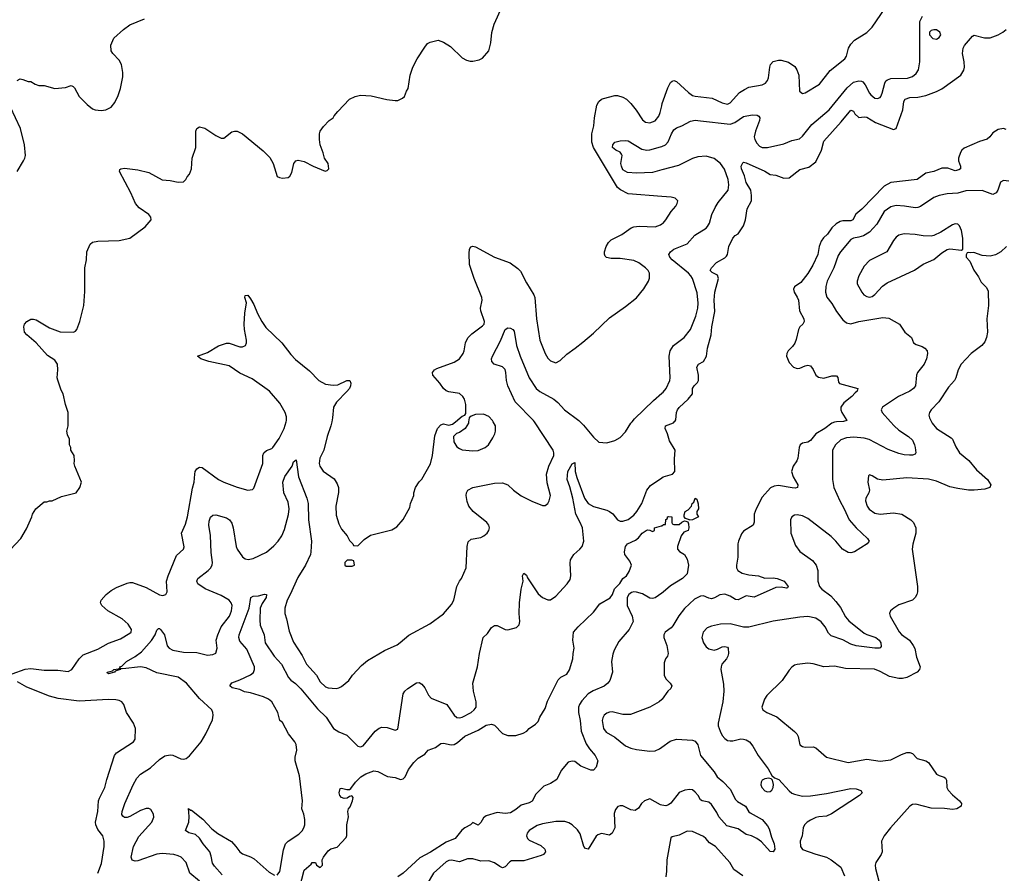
# Model space of a CAD drawing. Header units: inches. Extents: x 1771504 to 1971212, y 471788 to 643615.
# Tile 56 of 256: x 1845207 to 1852556, y 496629 to 503004. Entities that reach past the tile are written whole.
import ezdxf

# ---------------------------------------------------------------- set-up
doc = ezdxf.new("R2010")
doc.units = ezdxf.units.IN
doc.header["$MEASUREMENT"] = 0
for name, color, linetype in [('B8449', 7, 'Continuous'), ('B8459', 7, 'Continuous'), ('B8540', 7, 'Continuous'), ('B8550', 7, 'Continuous')]:
    doc.layers.add(name, color=color, linetype=linetype)

msp = doc.modelspace()

# ---------------------------------------------------------------- linework, layer by layer
at = {"layer": 'B8449', "color": 5}
for points, elevation in [([(1845096.6, 499003.4), (1845216, 499130), (1845258.9, 499201.1), (1845299, 499290), (1845304, 499310), (1845328.7, 499350), (1845390, 499402), (1845410, 499402), (1845430, 499411.3), (1845450, 499411.3), (1845518, 499442), (1845628.9, 499471.1), (1845655.3, 499510), (1845668, 499550), (1845619, 499670), (1845614, 499690), (1845617.2, 499710), (1845614, 499750), (1845588, 499790), (1845588, 499810), (1845578, 499830), (1845578, 499870), (1845563.1, 499903.1), (1845558, 499930), (1845568.4, 499971.6), (1845568.5, 500000)], 420), ([(1845150, 498118), (1845247.3, 498152.7), (1845290, 498159.7), (1845390, 498145.8), (1845492.7, 498147.3), (1845570, 498136), (1845595.5, 498150), (1845650, 498230.4), (1845679.8, 498260.2), (1845790, 498302), (1845870, 498346.9), (1845960, 498380), (1846030, 498421.3), (1846039.6, 498430), (1846042, 498450), (1846017.3, 498490), (1845972.3, 498530), (1845864.4, 498590), (1845820.5, 498630), (1845809.6, 498650), (1845815.1, 498670), (1845852.8, 498710), (1845890, 498740.3), (1845930, 498762.3), (1846010, 498797), (1846030, 498802), (1846050, 498800.3), (1846150, 498762.3), (1846250, 498709.1), (1846276.4, 498703.6), (1846297, 498710), (1846307.1, 498730), (1846303.8, 498810), (1846314.7, 498850), (1846376.5, 499003.5), (1846429.7, 499050), (1846434, 499066), (1846415.6, 499170), (1846444, 499236), (1846460.3, 499290), (1846495.8, 499504.2), (1846508.6, 499550), (1846513.3, 499610), (1846517.6, 499630), (1846530, 499650.5), (1846550, 499663), (1846570, 499659.3), (1846690.4, 499570), (1846730, 499549.1), (1846830, 499511.6), (1846910, 499490.3), (1846945.6, 499494.4), (1846954.9, 499505.1), (1847020.9, 499690), (1847023.1, 499750), (1847028.5, 499770), (1847050, 499786.9), (1847090, 499802.6), (1847097.8, 499810), (1847143.1, 499876.9), (1847180.8, 499950), (1847196.1, 500000)], 380), ([(1846549.6, 496570), (1846476.9, 496630), (1846449.6, 496710), (1846412, 496750), (1846390, 496760.5), (1846358, 496770), (1846270, 496778.2), (1846230, 496772.7), (1846090, 496722.2), (1846070, 496720.5), (1846047.6, 496727.6), (1846039.7, 496750), (1846055.5, 496830), (1846097.1, 496902.9), (1846193.7, 497010), (1846207.9, 497047.9), (1846205.1, 497070), (1846185.3, 497105.3), (1846170, 497113), (1846150, 497112.6), (1846110, 497099.1), (1846030, 497054.5), (1846010, 497046.2), (1845990, 497045.7), (1845976.4, 497056.4), (1845970, 497069.2), (1845972.1, 497090), (1845990.8, 497150), (1846053.6, 497290), (1846081.4, 497338.6), (1846110, 497370.3), (1846184.2, 497415.8), (1846250, 497480.3), (1846290, 497507.6), (1846330, 497513.1), (1846350, 497510.3), (1846410, 497483), (1846430, 497482), (1846450, 497487.3), (1846473.9, 497506.1), (1846560.7, 497610), (1846597.6, 497670), (1846645.3, 497774.7), (1846651.6, 497810), (1846649.6, 497830), (1846640.7, 497850), (1846550, 497934), (1846452.9, 498050), (1846390, 498092.7), (1846230, 498126.5), (1846150, 498164.5), (1846110, 498171.1), (1845976, 498156), (1845962, 498158), (1845958, 498150), (1845920.5, 498139.5), (1845914.8, 498130), (1845870, 498119), (1845862.7, 498122.7), (1845861.2, 498130), (1845899.5, 498140.5), (1845910, 498152), (1845944, 498156), (1845956.4, 498163.6), (1845954, 498170), (1845970, 498177.1), (1846003.5, 498210), (1846070, 498247), (1846117.2, 498282.8), (1846191.3, 498368.7), (1846217.7, 498410), (1846230, 498446), (1846242.7, 498457.3), (1846250, 498458.4), (1846259.3, 498450), (1846288.5, 498410), (1846307.2, 498327.2), (1846322, 498310), (1846350, 498295.2), (1846430, 498281.1), (1846530, 498278.2), (1846610, 498259.1), (1846650, 498263.1), (1846670, 498274), (1846681.1, 498310), (1846674.3, 498370), (1846686, 498410), (1846710.8, 498470), (1846772.2, 498550), (1846787.6, 498590), (1846792.2, 498630), (1846786.6, 498650), (1846769.7, 498670), (1846710, 498704), (1846592.6, 498752.6), (1846538, 498790), (1846528.3, 498810), (1846535.8, 498830), (1846615.1, 498890), (1846632.2, 498907.8), (1846643.5, 498930), (1846645.6, 498950), (1846635.4, 499024.6), (1846630.7, 499150.7), (1846618.6, 499230), (1846621.6, 499258.4), (1846631.5, 499288.5), (1846650, 499304), (1846670, 499306.5), (1846750, 499283.7), (1846774, 499270), (1846790, 499244), (1846800.9, 499210), (1846823.2, 499070), (1846830, 499050.6), (1846870, 498992.2), (1846890, 498978), (1846913, 498973), (1846950, 498980.2), (1847050, 499028.2), (1847104.8, 499075.2), (1847135.8, 499110), (1847163.5, 499150), (1847182.6, 499197.4), (1847212.4, 499307.6), (1847218.1, 499350), (1847210, 499401.6), (1847179.8, 499470), (1847170.8, 499550), (1847187.3, 499592.7), (1847241.1, 499670), (1847250, 499701), (1847270, 499717.3), (1847287.8, 499590), (1847350.2, 499430.2), (1847359.7, 499390), (1847362.7, 499270), (1847384.7, 499110), (1847381.5, 499030), (1847376.9, 499010), (1847341.3, 498930), (1847282.9, 498837.1), (1847226.9, 498710), (1847204.1, 498670), (1847185, 498610), (1847186.5, 498570), (1847199.7, 498530), (1847218.2, 498438.2), (1847250, 498356.3), (1847315.1, 498255.1), (1847348.9, 498190), (1847422.6, 498110), (1847450, 498059.1), (1847490, 498021.6), (1847510, 498013), (1847570, 498010.5), (1847590, 498013.4), (1847610, 498024.9), (1847662.7, 498070), (1847692, 498110), (1847758.2, 498181.8), (1847802.2, 498217.8), (1847930, 498294), (1848023.5, 498336.5), (1848048.2, 498351.8), (1848112.3, 498407.7), (1848267.6, 498492.4), (1848370, 498566), (1848430, 498636), (1848446.6, 498670), (1848469.2, 498770), (1848489.3, 498810), (1848506, 498830), (1848538.7, 498910), (1848546.3, 499070), (1848555.6, 499104.4), (1848576.6, 499123.4), (1848650, 499137.3), (1848671.7, 499148.3), (1848696, 499170), (1848709.2, 499190), (1848713.6, 499210), (1848709.3, 499230), (1848695.1, 499250), (1848591.7, 499331.7), (1848560.4, 499370), (1848546.4, 499406.4), (1848540.4, 499450), (1848541.7, 499470), (1848551.8, 499490), (1848590, 499510.2), (1848750, 499542.4), (1848810, 499546), (1848851.3, 499531.3), (1848892.7, 499490), (1848949.1, 499449.1), (1849030, 499408.2), (1849110, 499374.8), (1849130, 499376), (1849150, 499391.3), (1849159.3, 499410), (1849169.4, 499450.6), (1849144.4, 499544.4), (1849139.3, 499610), (1849156.5, 499670), (1849195.1, 499750), (1849194.8, 499770), (1849188.2, 499790), (1849048.9, 500000)], 360), ([(1847536.2, 500000), (1847530.2, 499970), (1847502.6, 499890), (1847476.9, 499790), (1847446.7, 499730), (1847442, 499690), (1847446.5, 499670), (1847473.3, 499633.3), (1847554.3, 499574.3), (1847577.8, 499537.8), (1847586, 499510), (1847587.3, 499472.7), (1847565.7, 499370), (1847570, 499304.7), (1847590, 499238), (1847610, 499198), (1847652, 499150), (1847670, 499114), (1847694, 499090), (1847698, 499078), (1847730, 499074), (1847778, 499122), (1847826.3, 499153.7), (1847986, 499194), (1848023.2, 499216.8), (1848069.4, 499270.6), (1848118.6, 499361.4), (1848125.2, 499390), (1848149.2, 499450), (1848149.3, 499470.7), (1848162, 499510), (1848190, 499552), (1848210, 499572), (1848273, 499687), (1848289.6, 499750.4), (1848304.7, 499895.3), (1848326, 499950), (1848350, 499978), (1848370, 499986), (1848410, 499976), (1848438, 499982), (1848459.6, 500000)], 380), ([(1848557.5, 500000), (1848556, 499990), (1848531, 499950), (1848490, 499922), (1848466.4, 499913.6), (1848446, 499890), (1848447.7, 499850), (1848470, 499814.8), (1848490, 499800.7), (1848510, 499790.7), (1848590, 499782.8), (1848630, 499786.8), (1848682, 499810), (1848705.2, 499830), (1848739.1, 499880.9), (1848754.5, 499910), (1848759.5, 499930), (1848757.6, 499970), (1848742.1, 500000)], 380), ([(1849391.8, 500000), (1849416, 499976), (1849490, 499884.9), (1849530, 499847.7), (1849590, 499843), (1849650, 499860.4), (1849690, 499883.1), (1849730, 499925.5), (1849770, 499990.6), (1849777.7, 500000)], 360), ([(1847130, 496614.9), (1847150, 496642.8), (1847175.8, 496804.2), (1847190.8, 496849.2), (1847210.7, 496869.3), (1847290, 496920.3), (1847314.7, 496945.3), (1847328.3, 496970), (1847334.8, 496990), (1847336, 497030), (1847328.5, 497070), (1847312.3, 497110), (1847318.4, 497170), (1847296.6, 497356.6), (1847263.2, 497470), (1847264.3, 497495.7), (1847277, 497550), (1847271.9, 497590), (1847261.8, 497610), (1847214.3, 497670), (1847170, 497755.6), (1847148, 497770), (1847133.5, 497830), (1847089.7, 497910), (1847064, 497930), (1847026.7, 497946.7), (1846930, 497978), (1846885, 497985), (1846850, 498002), (1846794, 498014), (1846776, 498030), (1846790, 498052), (1846850, 498073.4), (1846930, 498110.4), (1846952.1, 498127.9), (1846960.5, 498150), (1846958.7, 498170), (1846903, 498303), (1846850, 498362.7), (1846842.3, 498390), (1846845.7, 498410), (1846921.2, 498610), (1846931.2, 498688.8), (1846950, 498698.7), (1846990, 498700.3), (1847033.4, 498713.4), (1847050, 498711.3), (1847046.4, 498690), (1847016.4, 498643.6), (1847002.9, 498610), (1846998.6, 498518.6), (1847002.4, 498482.4), (1847031.1, 498410), (1847039.3, 498350), (1847107.2, 498250), (1847161.6, 498190), (1847212.4, 498092.4), (1847230, 498072), (1847266.1, 498046.2), (1847306.7, 498006.7), (1847430, 497858.2), (1847495.1, 497795), (1847550.1, 497710.1), (1847590, 497686.7), (1847650, 497662), (1847730, 497578), (1847750, 497573.1), (1847770, 497581.7), (1847861.7, 497690), (1847890, 497712.8), (1847910, 497721.5), (1847950, 497717.8), (1848010, 497698), (1848030, 497704.7), (1848069.8, 497970.2), (1848082, 497990), (1848104.2, 498010), (1848170, 498052), (1848190, 498054.4), (1848210, 498042), (1848230, 498014), (1848258.7, 497958.7), (1848278.3, 497938.3), (1848394.4, 497890), (1848449.1, 497810), (1848470, 497793.6), (1848490, 497789.3), (1848510, 497795.2), (1848576.9, 497830), (1848600.5, 497850), (1848613.7, 497870), (1848613.5, 497910), (1848593.5, 497990), (1848589.8, 498050), (1848624.5, 498170), (1848638.5, 498270), (1848667.8, 498390), (1848698.9, 498421.1), (1848730, 498466), (1848750, 498480.7), (1848770, 498479.1), (1848830, 498450.6), (1848850, 498447.7), (1848914.2, 498465.8), (1848935.9, 498484.1), (1848940.7, 498510), (1848935.4, 498570), (1848938.5, 498650), (1848949.8, 498750.2), (1848964.2, 498810), (1848960.9, 498850), (1848969.4, 498870.6), (1848990, 498854.8), (1848996.4, 498836.4), (1849077.4, 498717.4), (1849110, 498688.4), (1849150, 498670.4), (1849170, 498672.2), (1849210, 498698.7), (1849294.5, 498790), (1849315.7, 498824.3), (1849319.8, 498850), (1849315.1, 498944.9), (1849319.4, 498970), (1849342.3, 499010), (1849389.3, 499050.7), (1849405, 499070), (1849418.2, 499110), (1849406.8, 499210), (1849391.3, 499250), (1849357, 499310), (1849335.8, 499430), (1849314.6, 499514.6), (1849294.1, 499570), (1849297.7, 499630), (1849330, 499687.7), (1849350, 499697.3), (1849354.2, 499630), (1849366, 499586), (1849423.5, 499430), (1849450, 499391.4), (1849490, 499369.4), (1849590, 499341.5), (1849610, 499331.7), (1849633.7, 499313.7), (1849670, 499268.7), (1849690, 499258.7), (1849710, 499259.5), (1849750, 499272.4), (1849790, 499304.2), (1849813.7, 499330), (1849852.1, 499390), (1849888.6, 499490), (1849914.9, 499525.1), (1850000, 499582.2)], 340), ([(1847279.6, 496460.4), (1847330, 496653.4), (1847382, 496698), (1847390.8, 496710.8), (1847414, 496710), (1847422, 496690), (1847450, 496672), (1847468, 496690), (1847466, 496730), (1847475.3, 496750), (1847510, 496796), (1847530, 496810.8), (1847576, 496824), (1847643.1, 496896.9), (1847648.9, 496911.1), (1847649.4, 496990.6), (1847662, 497050), (1847655.3, 497090), (1847661.2, 497110), (1847673.4, 497126.6), (1847692.3, 497170), (1847695.3, 497195.3), (1847687.3, 497207.3), (1847670, 497204), (1847650.4, 497189.6), (1847630, 497187.6), (1847610, 497195.1), (1847597, 497210), (1847592, 497230), (1847598, 497262), (1847610, 497266), (1847650, 497256), (1847670, 497256), (1847678.6, 497261.4), (1847714.5, 497310), (1847754.7, 497350), (1847790, 497372.2), (1847850, 497394.3), (1847881, 497390), (1847951.5, 497351.5), (1848010, 497344.9), (1848050, 497330.4), (1848070, 497335.5), (1848084.5, 497350), (1848110, 497404), (1848150, 497456.3), (1848180.9, 497490), (1848230, 497519.3), (1848257.2, 497550), (1848310, 497568.5), (1848350, 497598.7), (1848370, 497600.9), (1848427.5, 497587.5), (1848450, 497591.6), (1848474.4, 497605.6), (1848530, 497652.8), (1848630, 497697.2), (1848690, 497736.3), (1848730, 497742.8), (1848750, 497734.9), (1848810, 497673), (1848850, 497658.3), (1848910, 497659.1), (1848965.1, 497674.9), (1848992, 497690), (1849009.6, 497710), (1849057.8, 497742.2), (1849076.6, 497763.4), (1849090, 497796), (1849130, 497861), (1849146.2, 497913.8), (1849225.4, 498074.6), (1849245.6, 498094.4), (1849290, 498116.4), (1849311.6, 498148.4), (1849335.8, 498230), (1849337.4, 498270), (1849346, 498310), (1849335.1, 498370), (1849342, 498430), (1849376.9, 498470), (1849490, 498579.1), (1849538, 498642), (1849613.4, 498686.6), (1849631.2, 498710), (1849646.6, 498753.4), (1849685.5, 498794.5), (1849710, 498830.8), (1849735.3, 498850), (1849757.5, 498882.5), (1849772.7, 498930), (1849760.1, 498960.1), (1849725.2, 499010), (1849722.7, 499030), (1849729.4, 499070), (1849744, 499090), (1849803, 499117), (1849826.2, 499133.8), (1849854, 499170), (1849882, 499190), (1849893.7, 499193.7), (1849911.6, 499191.6), (1849930, 499182), (1849936.4, 499183.6), (1849946, 499190), (1849946, 499210), (1849997.2, 499222.8), (1850000, 499224.6)], 320), ([(1850000, 498720.7), (1849950, 498686), (1849930, 498681.3), (1849910, 498683.5), (1849855.1, 498715.1), (1849810, 498729.7), (1849790, 498731.5), (1849773.5, 498726.5), (1849753, 498710), (1849742.4, 498690), (1849742, 498630), (1849778, 498550), (1849786.7, 498510), (1849756.5, 498450), (1849679.8, 498360.2), (1849644.4, 498295.6), (1849634.5, 498265.5), (1849625.4, 498210), (1849632.7, 498130), (1849611.2, 498070), (1849597.6, 498050), (1849570, 498025.8), (1849487.6, 497992.4), (1849450.7, 497969.3), (1849402.1, 497917.9), (1849385.2, 497890), (1849378.4, 497870), (1849378, 497830), (1849391.2, 497770), (1849397.3, 497690), (1849435.2, 497595.2), (1849459.2, 497559.2), (1849502.8, 497510), (1849522, 497470), (1849510, 497422), (1849490, 497399), (1849470, 497399.3), (1849395.3, 497430), (1849350, 497465.2), (1849330, 497466), (1849301.6, 497458.4), (1849250, 497396), (1849216.4, 497330), (1849170, 497298.7), (1849119.8, 497280.2), (1849060.5, 497219.5), (1849033, 497167), (1849010, 497154.5), (1848950, 497138), (1848910, 497105.1), (1848870, 497080.9), (1848830, 497075.1), (1848770, 497083.7), (1848690, 497059.3), (1848670, 497044), (1848650, 497008), (1848630, 496989), (1848590, 497008), (1848572, 496990), (1848530, 496969.3), (1848508.2, 496951.8), (1848458, 496890), (1848390, 496862.2), (1848273.5, 496786.5), (1848194.3, 496745.7), (1848068.4, 496630), (1848030, 496601.7)], 320), ([(1845790.9, 496629.1), (1845817.8, 496702.2), (1845838, 496830), (1845838.7, 496870), (1845827.8, 496910), (1845790, 496957.6), (1845775.3, 496990), (1845772.2, 497010), (1845790.5, 497090), (1845795.9, 497170), (1845802, 497190), (1845843.5, 497270), (1845856.8, 497330), (1845914.5, 497510), (1845929.9, 497530.1), (1846056.9, 497610), (1846068, 497630), (1846071.5, 497710), (1846055.6, 497750), (1846004.5, 497830), (1845984, 497890), (1845969.4, 497909.4), (1845950, 497919.3), (1845925.1, 497925.1), (1845870, 497926.6), (1845650, 497913.8), (1845494.1, 497934.1), (1845430, 497951.4), (1845259.8, 498019.8), (1845190, 498058.9)], 380), ([(1850000, 497928.2), (1849979.1, 497910), (1849910, 497869.7), (1849765.7, 497814.3), (1849710, 497815.1), (1849630, 497834.7), (1849610, 497833.3), (1849590, 497826), (1849570, 497809.6), (1849559, 497790), (1849554.7, 497770), (1849565.8, 497710), (1849584.3, 497684.3), (1849650, 497645), (1849730, 497581.8), (1849770, 497563.8), (1849810, 497553.8), (1849910, 497542.5), (1849950, 497543.8), (1849981.6, 497558.4), (1850000, 497571.5)], 340), ([(1850000, 497138.7), (1849990, 497140.2), (1849910, 497184.2), (1849870, 497171.1), (1849847.6, 497150), (1849824.9, 497115), (1849801.6, 497098.4), (1849770, 497102.2), (1849710, 497133.1), (1849690, 497134.3), (1849671.9, 497128.1), (1849654.6, 497105.4), (1849645.2, 497074.7), (1849648.1, 496970), (1849630, 496929.5), (1849610, 496913.6), (1849550, 496926.3), (1849523, 496917), (1849510, 496907.6), (1849450, 496809.2), (1849430, 496815.6), (1849418, 496830), (1849390, 496924.5), (1849370, 496954), (1849330, 496992.3), (1849306.3, 497006.3), (1849275.1, 497015.1), (1849210, 497015.6), (1849110, 496998.5), (1849070, 496986.4), (1849010.4, 496950), (1848995.8, 496930), (1848990.4, 496910), (1848997.1, 496890), (1849010, 496877.1), (1849096.3, 496836.3), (1849126.4, 496810), (1849131.1, 496788.9), (1849117.6, 496770), (1849098.8, 496761.2), (1848970, 496723.5), (1848878.3, 496721.7), (1848864.7, 496715.3), (1848830, 496676.8), (1848810, 496670.7), (1848790, 496679.1), (1848750, 496706.6), (1848710, 496722.5), (1848650, 496720.2), (1848590, 496738.3), (1848550, 496737), (1848490, 496716.1), (1848430, 496726.6), (1848410, 496724.2), (1848390, 496715), (1848295.8, 496630), (1848249.1, 496550.9)], 340), ([(1846717.8, 496617.8), (1846661.5, 496681.5), (1846645.8, 496705.8), (1846637.5, 496757.5), (1846625.7, 496790), (1846576.2, 496850), (1846550, 496891.2), (1846519.1, 496919.1), (1846470, 496932.6), (1846445.6, 496950), (1846469.8, 497010), (1846472.3, 497052.2), (1846467.5, 497112.5), (1846481.6, 497101.6), (1846490, 497101.6), (1846573.9, 497033.8), (1846642.1, 496962.1), (1846685.5, 496925.5), (1846788, 496868), (1846821.7, 496830), (1846850, 496788.4), (1846870, 496774.4), (1846930, 496753.4), (1846958.2, 496738.2), (1847070, 496638.4), (1847110, 496615.8)], 340)]:
    msp.add_lwpolyline(points, dxfattribs=dict(at, elevation=elevation))
at = {"layer": 'B8449', "color": 5, "elevation": 380}
msp.add_lwpolyline([(1847687.3, 498967.3), (1847652.7, 498967.3), (1847634, 498950), (1847634, 498930), (1847643.6, 498923.6), (1847690, 498922), (1847706, 498930), (1847702, 498962)], close=True, dxfattribs=at)
at = {"layer": 'B8459', "color": 5}
for points, elevation in [([(1851304.8, 500000), (1851290, 499999), (1851268.3, 499991.7), (1851217.7, 499950), (1851150, 499911.9), (1851110, 499861.5), (1851090, 499849.8), (1851050, 499841.6), (1851031.9, 499828.1), (1851025.7, 499810), (1851015.8, 499730), (1851008.2, 499710), (1850980.4, 499670), (1850969, 499630), (1850981.1, 499590), (1851016.5, 499530), (1851013, 499510), (1850994.7, 499505.3), (1850973.3, 499506.7), (1850870, 499524.6), (1850838.8, 499521.2), (1850812.2, 499507.8), (1850750, 499437.6), (1850704.4, 499350), (1850689.2, 499310), (1850688.9, 499251.1), (1850681.6, 499230), (1850610, 499184.5), (1850595.8, 499164.2), (1850571.3, 499110), (1850566.5, 499090), (1850566.7, 498990), (1850557.6, 498930), (1850558, 498910), (1850568, 498890), (1850598.8, 498870), (1850650, 498857.5), (1850721, 498850), (1850770, 498833.2), (1850830, 498834.5), (1850860.7, 498830), (1850912.7, 498810), (1850942.8, 498770), (1850938, 498762), (1850930, 498759.3), (1850890, 498767.1), (1850850, 498763.1), (1850690, 498691.5), (1850630, 498702.2), (1850570, 498672.3), (1850550, 498674.8), (1850510, 498699.4), (1850470, 498712.8), (1850432, 498707.9), (1850394.1, 498685.9), (1850370, 498679.8), (1850350, 498683.5), (1850310, 498702), (1850290, 498697.8), (1850244.3, 498675.7), (1850170, 498606.9), (1850127.3, 498552.7), (1850082.5, 498477.5), (1850070, 498462.8), (1850024.4, 498430), (1850015.2, 498410), (1850015.9, 498390), (1850038.3, 498330), (1850048.4, 498271.6), (1850042.4, 498250), (1850027, 498230), (1850018, 498202), (1850018.7, 498110), (1850030, 498080.7), (1850062, 498050), (1850075.5, 498030), (1850067.3, 498010), (1850044.9, 497990), (1850002, 497930), (1850000, 497928.2)], 340), ([(1850000, 499582.2), (1850010.7, 499589.3), (1850080.9, 499610), (1850097.7, 499630), (1850095.2, 499724.8), (1850099.2, 499790), (1850058.4, 499858.4), (1850043.5, 499910), (1850025.8, 499950), (1850028.7, 499970), (1850086.1, 499993.9), (1850093, 500000)], 340), ([(1851707.8, 500000), (1851734.9, 499970), (1851770, 499938.6), (1851842, 499890), (1851870, 499863.1), (1851886.7, 499830), (1851891.8, 499808.2), (1851896.5, 499770), (1851890, 499759.5), (1851870, 499751.1), (1851848.2, 499751.8), (1851810, 499754.9), (1851770, 499764.5), (1851690, 499794.4), (1851547.5, 499867.5), (1851510, 499878.2), (1851433.7, 499886.3), (1851377.8, 499882.2), (1851335, 499865), (1851295.8, 499830), (1851274.7, 499790), (1851273.8, 499570), (1851284.7, 499510), (1851327.6, 499410), (1851362, 499350), (1851397.7, 499270), (1851450, 499208.5), (1851536.3, 499130), (1851547.3, 499110), (1851534, 499090), (1851438.8, 499030), (1851410, 499022.6), (1851390, 499025.4), (1851349.6, 499050), (1851299.1, 499110), (1851263.8, 499143.8), (1851090, 499278.9), (1851050, 499298), (1851010, 499305.3), (1850990, 499303.1), (1850970, 499291.6), (1850960.9, 499270), (1850962.6, 499170), (1850996.7, 499076.7), (1851031.1, 499031.1), (1851124.1, 498964.1), (1851151.2, 498931.2), (1851164.9, 498890), (1851165.5, 498810), (1851177.7, 498770), (1851193.4, 498750), (1851260.8, 498700.8), (1851299.4, 498659.4), (1851333.4, 498613.4), (1851370, 498544.2), (1851395.4, 498515.4), (1851510, 498422.8), (1851531.5, 498411.5), (1851598.7, 498390), (1851621.1, 498370), (1851634.3, 498350), (1851636.5, 498323.5), (1851630, 498313.2), (1851622, 498310), (1851590.2, 498309.8), (1851450, 498327.3), (1851410, 498339.9), (1851350, 498372.4), (1851263, 498403), (1851243.4, 498423.4), (1851218.5, 498470), (1851190, 498507.4), (1851150, 498533.5), (1851090, 498546.8), (1851030, 498542.4), (1850830, 498511.1), (1850650, 498466.6), (1850610, 498466.6), (1850510, 498491.1), (1850438, 498490), (1850370, 498475.4), (1850338.2, 498461.8), (1850308.5, 498430), (1850297.6, 498390), (1850310.4, 498350), (1850330, 498321.6), (1850350, 498306.4), (1850390, 498296.4), (1850416.6, 498303.4), (1850450, 498320.7), (1850470, 498322.8), (1850490, 498318), (1850494.8, 498310), (1850497.3, 498270), (1850494, 498250), (1850482.8, 498230), (1850448.2, 498191.8), (1850442, 498170), (1850440.4, 498150), (1850461.5, 498041.5), (1850463.6, 497990), (1850454.4, 497910), (1850419.5, 497750), (1850421.1, 497730), (1850435.2, 497690), (1850450, 497659.3), (1850470, 497634.9), (1850490, 497621.7), (1850510, 497617.4), (1850530, 497618.3), (1850590, 497633.1), (1850610, 497632), (1850630, 497626.4), (1850653.4, 497610), (1850679.6, 497579.6), (1850720.3, 497510), (1850794.9, 497410), (1850820.5, 497360.5), (1850841.4, 497341.4), (1850873.4, 497330), (1850950, 497246), (1850970, 497228.5), (1850990, 497219.5), (1851050, 497205.3), (1851108.6, 497208.6), (1851230, 497224.9), (1851410, 497263.6), (1851450, 497259.6), (1851486.6, 497246.6), (1851494.9, 497230), (1851475.8, 497210), (1851266.8, 497073.2), (1851230, 497056.3), (1851171.1, 497051.1), (1851150, 497045.1), (1851110, 497027.2), (1851084.9, 497010), (1851064.9, 496990), (1851055.3, 496970), (1851046.7, 496910), (1851031.7, 496868.3), (1851034, 496830), (1851050, 496808), (1851150, 496771.2), (1851230, 496749.2), (1851263.7, 496730), (1851336.3, 496676.3), (1851362.7, 496610)], 360), ([(1852013.6, 500000), (1852019, 499990), (1852050, 499950.3), (1852160.2, 499880.3), (1852170.2, 499870.2), (1852193.5, 499813.5), (1852221.3, 499770), (1852292.2, 499712.2), (1852350, 499642.4), (1852430.4, 499570), (1852455.5, 499530), (1852447.3, 499510), (1852410, 499496.9), (1852330.8, 499489.2), (1852290, 499491.2), (1852210, 499501.6), (1852150, 499516.2), (1852050, 499557.3), (1851990, 499572.8), (1851830, 499581.8), (1851650, 499564.4), (1851610, 499572.6), (1851570, 499597), (1851550, 499604), (1851543.8, 499596.2), (1851537, 499550), (1851550.2, 499490), (1851545.6, 499470), (1851523.2, 499430), (1851519.7, 499410), (1851532, 499372), (1851548, 499348), (1851590, 499319.7), (1851629.8, 499310.2), (1851730, 499322), (1851791, 499311), (1851858.7, 499270), (1851878, 499250), (1851894.9, 499210), (1851896, 499170), (1851873.2, 499086.8), (1851868.1, 499050), (1851908.8, 498770), (1851908.9, 498731.1), (1851904.2, 498710), (1851892, 498687.9), (1851870.2, 498669.8), (1851770, 498633.6), (1851731, 498610), (1851706.8, 498590), (1851700.7, 498570), (1851704.9, 498550), (1851771.7, 498431.7), (1851790, 498411.7), (1851848.9, 498370), (1851876.9, 498330), (1851887.8, 498307.8), (1851902, 498242), (1851928.9, 498170), (1851924.2, 498150), (1851905.7, 498130), (1851830, 498091.8), (1851796.5, 498083.5), (1851770, 498082.7), (1851699.7, 498099.7), (1851630, 498137), (1851586.4, 498153.6), (1851370, 498159.8), (1851290, 498176), (1851210, 498172.2), (1851130, 498194.3), (1851090, 498198.9), (1851010.3, 498189.7), (1850990, 498182.9), (1850970, 498169.5), (1850950, 498146.6), (1850899.5, 498070), (1850783.2, 497956.8), (1850765.3, 497930), (1850746.7, 497870), (1850753, 497850), (1850784, 497830), (1850858.5, 497798.5), (1850989.2, 497689.2), (1851008.4, 497670), (1851018.7, 497650), (1851030, 497588), (1851050, 497576.4), (1851070, 497572.2), (1851130, 497572.7), (1851150, 497566), (1851230, 497497), (1851390, 497457.6), (1851530, 497481.5), (1851630, 497466), (1851710, 497476.9), (1851790, 497516.1), (1851830, 497530.2), (1851850, 497531.7), (1851870, 497523.8), (1851906.4, 497486.4), (1851970, 497469.1), (1851990, 497456.1), (1852050.2, 497370.2), (1852070, 497358.6), (1852107.4, 497347.4), (1852118.5, 497338.5), (1852125.5, 497325.5), (1852127.8, 497270), (1852137.6, 497250), (1852170, 497214.9), (1852223.1, 497170), (1852237.6, 497150), (1852233.7, 497130), (1852202, 497110), (1852170, 497105.4), (1852110, 497113.2), (1852010, 497116.8), (1851894.9, 497145.1), (1851870, 497142.4), (1851850, 497129.5), (1851706.8, 496970), (1851658.8, 496910), (1851638.8, 496870), (1851643.7, 496790), (1851637.6, 496770), (1851596.5, 496710), (1851592.7, 496690), (1851594.6, 496665.4), (1851620.2, 496570)], 380), ([(1850000, 499224.6), (1850012.7, 499232.7), (1850027.3, 499232.7), (1850030, 499272), (1850042, 499278), (1850042, 499290), (1850050, 499294.8), (1850074, 499290), (1850074, 499250), (1850078, 499238), (1850090, 499234), (1850130, 499234), (1850148.4, 499251.6), (1850170, 499262), (1850179.6, 499259.6), (1850194, 499254), (1850199.8, 499239.8), (1850201, 499210), (1850196, 499190), (1850164.5, 499175.5), (1850144.7, 499150), (1850118, 499070), (1850118, 499050), (1850131.1, 499031.1), (1850170, 499011), (1850190, 498976), (1850198.4, 498930), (1850190, 498866), (1850155.5, 498830), (1850064.6, 498775.4), (1850010, 498727.6), (1850000, 498720.7)], 320), ([(1850000, 497571.5), (1850063.5, 497616.5), (1850110, 497630.2), (1850230, 497623.5), (1850250, 497615.5), (1850269.5, 497589.5), (1850290, 497508.4), (1850390, 497387.7), (1850412.7, 497350), (1850455.1, 497315.1), (1850510, 497258.7), (1850550, 497179.5), (1850565.2, 497165.2), (1850623.7, 497130), (1850649.1, 497089.1), (1850659.9, 497079.9), (1850748, 497030), (1850790, 496984.9), (1850802.5, 496962.5), (1850818.6, 496898.6), (1850838.5, 496850), (1850842.4, 496810), (1850830.5, 496789.5), (1850810, 496791.8), (1850744.7, 496864.7), (1850710, 496889.8), (1850670, 496908.2), (1850630, 496919.6), (1850570, 496962.4), (1850484.9, 496984.9), (1850425.6, 497050), (1850410, 497082.7), (1850370, 497142.7), (1850350, 497159.3), (1850302, 497170), (1850290, 497179), (1850272.3, 497210), (1850250, 497235.1), (1850230, 497251.5), (1850210, 497255.6), (1850172, 497250), (1850130, 497231.8), (1850066.4, 497153.6), (1850050, 497141.1), (1850030, 497134), (1850000, 497138.7)], 340), ([(1850603.6, 496610), (1850538.3, 496658.3), (1850506.6, 496710), (1850400.4, 496830), (1850357.1, 496857.1), (1850329.1, 496889.1), (1850310, 496903.5), (1850230, 496941.7), (1850190, 496944), (1850130, 496913.5), (1850078, 496902), (1850066.1, 496893.9), (1850036.5, 496730), (1850035.4, 496644.6), (1850030, 496602)], 360)]:
    msp.add_lwpolyline(points, dxfattribs=dict(at, elevation=elevation))
for points, elevation in [([(1850206, 499266), (1850206, 499270), (1850178, 499278), (1850166, 499290), (1850167.3, 499307.3), (1850174, 499330), (1850195.9, 499344.1), (1850222.7, 499370), (1850227.8, 499390), (1850238.4, 499401.6), (1850250, 499431.3), (1850262, 499422), (1850272, 499388), (1850274, 499350), (1850262, 499330), (1850262, 499310), (1850274, 499290), (1850230, 499268.7)], 320), ([(1850798.9, 497338.9), (1850770, 497335.6), (1850750, 497323.7), (1850741.3, 497310), (1850739.5, 497290), (1850747.4, 497270), (1850770, 497245.5), (1850790, 497237.8), (1850810, 497241.1), (1850821.6, 497250), (1850831.3, 497270), (1850833.6, 497293.6), (1850825.6, 497325.6), (1850815.3, 497335.3)], 360)]:
    msp.add_lwpolyline(points, close=True, dxfattribs=dict(at, elevation=elevation))
at = {"layer": 'B8540', "color": 5}
for points, elevation in [([(1845568.5, 500000), (1845568.7, 500070), (1845549, 500130), (1845532.7, 500210), (1845517.5, 500237.5), (1845491.3, 500311.3), (1845487.3, 500330), (1845493, 500390), (1845489.6, 500430), (1845470, 500462), (1845415.6, 500495.6), (1845330.7, 500590.7), (1845259.6, 500650), (1845242.9, 500670), (1845237, 500710), (1845242.9, 500730), (1845259.3, 500750), (1845290, 500766.4), (1845310, 500766.7), (1845330, 500761.3), (1845430, 500703.6), (1845510, 500671.8), (1845609.3, 500670.7), (1845622.7, 500677.3), (1845633.2, 500690), (1845657.2, 500750), (1845686, 500870), (1845693.6, 500973.6), (1845694, 501150), (1845706, 501210), (1845709.3, 501270), (1845732.1, 501327.9), (1845750, 501342.8), (1845790, 501350.8), (1845950, 501354.8), (1846030, 501371), (1846143.2, 501456.8), (1846188.7, 501510), (1846185.2, 501530), (1846172.3, 501550), (1846098.8, 501598.8), (1846070.6, 501630.6), (1846036.8, 501710), (1845952, 501870), (1845955.5, 501884.5), (1845962, 501890), (1845990, 501894.3), (1846090, 501881.3), (1846170, 501861.3), (1846270, 501807.4), (1846330, 501803.1), (1846390, 501790.8), (1846430, 501792), (1846448, 501810), (1846458, 501830), (1846475.3, 501850), (1846489, 501890), (1846494.3, 501970), (1846522.6, 502050), (1846523, 502170), (1846530, 502190.6), (1846550, 502202.4), (1846590, 502193.4), (1846670, 502138), (1846710, 502119.5), (1846730, 502119.5), (1846790, 502165.7), (1846810, 502171.6), (1846830, 502170.3), (1846870, 502150.3), (1847024.6, 502024.6), (1847073.3, 501973.3), (1847100.3, 501930), (1847130, 501832), (1847145.4, 501825.4), (1847170, 501821), (1847210, 501824.7), (1847224.7, 501835.3), (1847237.5, 501862.5), (1847253.2, 501930), (1847269.4, 501950.6), (1847286.6, 501953.4), (1847330, 501944.9), (1847398, 501910), (1847488, 501872), (1847503.1, 501876.9), (1847515.3, 501890), (1847509, 501930), (1847481.2, 501970), (1847473.2, 502010), (1847449.2, 502070), (1847444, 502110), (1847444, 502150), (1847449, 502170), (1847473.6, 502206.4), (1847518, 502250), (1847548, 502270), (1847554.6, 502285.4), (1847582, 502318), (1847669.5, 502410.5), (1847710, 502431), (1847750, 502438.8), (1847830, 502434.8), (1847947.1, 502407.1), (1848010, 502400.7), (1848030, 502400.7), (1848063.7, 502416.3), (1848079, 502430), (1848093.2, 502470), (1848106, 502490), (1848122, 502590), (1848142.7, 502650), (1848174, 502710), (1848230, 502798), (1848250, 502824.7), (1848270, 502836), (1848330, 502850.8), (1848370, 502834.8), (1848422.5, 502802.5), (1848510, 502718), (1848541.4, 502701.4), (1848570, 502694), (1848590, 502694), (1848635.5, 502704.5), (1848662.7, 502717.3), (1848710, 502772), (1848722.7, 502830), (1848731.9, 502908.1), (1848749.6, 502970.4), (1848856, 503210)], 420), ([(1845188, 502550), (1845210, 502562), (1845230, 502558), (1845270, 502542), (1845290, 502542), (1845322, 502522), (1845350, 502511.3), (1845390, 502511), (1845470, 502490.8), (1845550, 502496), (1845591.1, 502511.1), (1845605.4, 502505.4), (1845615.3, 502495.3), (1845650.8, 502430), (1845710, 502370.8), (1845750, 502338.8), (1845770, 502330.7), (1845814.8, 502325.2), (1845850, 502330.8), (1845889.5, 502350.5), (1845916.1, 502383.9), (1845943.3, 502436.7), (1845959.6, 502490), (1845975.9, 502575.9), (1845976.2, 502610), (1845967.3, 502670), (1845950, 502701.2), (1845901.2, 502750), (1845889, 502770), (1845887.2, 502812.8), (1845910, 502864.7), (1845982, 502930), (1846030, 502966), (1846138, 503010)], 440), ([(1850000, 501684.1), (1849750, 501703.1), (1849692.2, 501732.2), (1849670, 501751.2), (1849490, 502048.7), (1849476.9, 502090), (1849478.1, 502150), (1849492.8, 502210), (1849496.5, 502270), (1849514.9, 502365.1), (1849530, 502393.4), (1849549.3, 502410), (1849564.1, 502415.9), (1849650, 502436.9), (1849670, 502436.9), (1849710, 502424.9), (1849735.3, 502410), (1849770, 502376.5), (1849808.1, 502328.1), (1849854.7, 502254.7), (1849878.4, 502238.4), (1849910, 502233.2), (1849950, 502248.5), (1849977.6, 502282.4), (1849988.9, 502310), (1850000, 502361)], 380), ([(1845189, 501870), (1845236, 501950), (1845246, 501970), (1845249.3, 501990), (1845243.7, 502070), (1845212.7, 502190), (1845139, 502350)], 440), ([(1850000, 501881.5), (1849930, 501862.2), (1849810, 501856.7), (1849743.3, 501863.3), (1849710, 501882), (1849697.9, 501910), (1849695, 501930), (1849703.4, 501990), (1849699.6, 501999.6), (1849690, 502013.3), (1849655.6, 502030), (1849632.6, 502050), (1849634.7, 502070), (1849650, 502088.4), (1849690, 502098.9), (1849730, 502101.7), (1849750, 502098.3), (1849850, 502035.9), (1849889.4, 502029.4), (1849910, 502031.8), (1849990, 502053), (1850000, 502057.5)], 360), ([(1848459.6, 500000), (1848510, 500042), (1848528.7, 500051.3), (1848536.4, 500063.6), (1848536, 500130), (1848526.6, 500170), (1848516, 500190), (1848490, 500211.6), (1848410, 500223.6), (1848390, 500232), (1848369.7, 500249.7), (1848342.9, 500290), (1848292, 500350), (1848289.5, 500370), (1848302.7, 500390), (1848320.6, 500399.4), (1848450, 500446.5), (1848490, 500470.3), (1848518, 500510), (1848525.1, 500530), (1848533.5, 500590), (1848551.6, 500628.4), (1848581.2, 500658.8), (1848662.8, 500717.2), (1848674.2, 500730), (1848677.7, 500750), (1848649.9, 500829.9), (1848647.8, 500850), (1848659.4, 500910), (1848656.5, 500930), (1848599.6, 501070), (1848565.3, 501174.7), (1848561.8, 501258.2), (1848564.7, 501290), (1848573.6, 501306.4), (1848590, 501312), (1848610, 501307.2), (1848750, 501229.2), (1848867.7, 501187.7), (1848925.7, 501145.7), (1848944.4, 501124.5), (1848990, 501039.3), (1849045.7, 500950), (1849051.8, 500930), (1849065.5, 500770), (1849090.3, 500610), (1849130, 500510.7), (1849150, 500476.3), (1849170, 500456.3), (1849210, 500442), (1849242, 500458), (1849290, 500506.8), (1849354, 500550), (1849410, 500594.8), (1849490, 500662.8), (1849610, 500777.3), (1849730, 500862), (1849810, 500927.7), (1849866.5, 500993.5), (1849899.5, 501050), (1849907.5, 501072.5), (1849907.3, 501110), (1849897.6, 501130), (1849878.4, 501150), (1849828.8, 501188.8), (1849790, 501204.4), (1849690, 501219.8), (1849621.4, 501221.4), (1849587.6, 501227.6), (1849577.4, 501237.4), (1849572.6, 501252.6), (1849572.4, 501270), (1849584.5, 501310), (1849601, 501339), (1849620.9, 501359.1), (1849701.7, 501398.3), (1849770.7, 501449.3), (1849790, 501456.5), (1849830, 501461.5), (1849950, 501457.8), (1849990, 501471.8), (1850000, 501478.6)], 380), ([(1847196.1, 500000), (1847199.2, 500010), (1847198.5, 500038.5), (1847189, 500070), (1847150, 500140.4), (1847071.7, 500230), (1846941.3, 500321.3), (1846850, 500364.1), (1846770, 500418.4), (1846619.5, 500450), (1846559, 500470), (1846535.3, 500490), (1846610, 500518.5), (1846690, 500568.9), (1846750, 500587.4), (1846770, 500587.4), (1846850, 500560.7), (1846870, 500560.7), (1846892.4, 500570), (1846900.8, 500590), (1846901.1, 500610), (1846885.8, 500690), (1846883.2, 500730), (1846887.1, 500812.9), (1846900.4, 500890), (1846887.9, 500930), (1846890, 500944.7), (1846910, 500946.8), (1846930, 500919.1), (1846955.5, 500875.5), (1846982.2, 500810), (1847014.2, 500750), (1847045.3, 500705.3), (1847163.6, 500590), (1847230, 500503.6), (1847265.7, 500465.7), (1847370, 500380.3), (1847439.5, 500310), (1847490, 500281), (1847546.8, 500273.2), (1847582.6, 500277.4), (1847650, 500308), (1847670.7, 500310), (1847679.3, 500290), (1847677, 500270), (1847668.4, 500250), (1847650, 500226), (1847572.1, 500147.9), (1847550.2, 500110), (1847542.2, 500030), (1847536.2, 500000)], 380), ([(1849048.9, 500000), (1849042.3, 500010), (1848906.2, 500150), (1848851.3, 500270), (1848841.2, 500310), (1848836.4, 500370), (1848830, 500392), (1848810, 500411.1), (1848749.3, 500430), (1848731.6, 500450), (1848729.7, 500470), (1848736.9, 500490), (1848794.9, 500605.1), (1848830, 500691), (1848850, 500701.5), (1848870, 500700.9), (1848889, 500690), (1848897.7, 500677.7), (1848916, 500570), (1848943.5, 500490), (1849009.5, 500329.5), (1849063.2, 500250), (1849090, 500227.1), (1849193.7, 500170), (1849224.2, 500144.2), (1849273.1, 500090), (1849381.7, 500010), (1849391.8, 500000)], 360), ([(1849777.7, 500000), (1849796.6, 500023.4), (1849939.1, 500160.9), (1850000, 500213.9)], 360), ([(1848742.1, 500000), (1848736.9, 500010), (1848710, 500039.6), (1848670, 500058.4), (1848610, 500056), (1848576, 500044), (1848562, 500030), (1848557.5, 500000)], 380)]:
    msp.add_lwpolyline(points, dxfattribs=dict(at, elevation=elevation))
at = {"layer": 'B8550', "color": 5}
for points, elevation in [([(1850000, 502361), (1850003.4, 502376.6), (1850044.7, 502495.3), (1850065.6, 502534.4), (1850076.3, 502543.7), (1850090, 502548.4), (1850110, 502541.3), (1850199.3, 502459.3), (1850230, 502438.6), (1850250, 502432.1), (1850376.5, 502416.5), (1850450, 502383.2), (1850490, 502373.8), (1850510, 502382.3), (1850580.4, 502459.6), (1850616.6, 502483.4), (1850650, 502498.5), (1850750, 502516.5), (1850774, 502530), (1850789.6, 502550), (1850797.4, 502570), (1850805.6, 502650), (1850812.3, 502670), (1850830, 502690.5), (1850870, 502700.4), (1850890, 502700.4), (1850946.1, 502686.1), (1850992.7, 502652.8), (1851008.8, 502628.8), (1851022.4, 502590), (1851028.6, 502468.6), (1851050, 502453.4), (1851070, 502456.4), (1851178, 502522), (1851255.6, 502624.4), (1851365.6, 502710), (1851378.4, 502730), (1851393.2, 502790), (1851410, 502821), (1851439, 502850), (1851530, 502907.7), (1851570, 502947.7), (1851666, 503090)], 380), ([(1850000, 502057.5), (1850028, 502070), (1850047.7, 502092.3), (1850071.8, 502150), (1850090, 502180.3), (1850110, 502196), (1850150, 502211.7), (1850213.9, 502246.1), (1850250, 502252), (1850290, 502249.4), (1850510, 502222.6), (1850545.4, 502234.6), (1850610, 502280.9), (1850673.4, 502293.4), (1850711.3, 502291.3), (1850723.9, 502283.9), (1850731.5, 502271.6), (1850729, 502250), (1850699.3, 502170), (1850690.2, 502130), (1850694.4, 502110), (1850710, 502081.1), (1850730, 502059.6), (1850748, 502050), (1850790, 502048.3), (1850910, 502076.9), (1850970, 502100.7), (1851026.6, 502113.4), (1851050, 502132.9), (1851119.9, 502220.1), (1851250, 502329.2), (1851384.3, 502495.7), (1851430, 502535.9), (1851470, 502548.1), (1851490, 502545.3), (1851499.2, 502539.2), (1851518.1, 502518.1), (1851550, 502454.4), (1851561.2, 502441.2), (1851590, 502418.7), (1851610, 502415.8), (1851630, 502423), (1851635.1, 502430), (1851645.7, 502454.3), (1851663.5, 502530), (1851673.2, 502546.8), (1851684.4, 502555.6), (1851710, 502563.9), (1851834.4, 502565.6), (1851870, 502578.7), (1851898.8, 502601.2), (1851916.2, 502630), (1851925.6, 502690), (1851924.7, 502990), (1851944.7, 503030)], 360), ([(1850093, 500000), (1850096.7, 500003.3), (1850103.8, 500016.2), (1850108.4, 500070), (1850116.8, 500090), (1850130, 500107.9), (1850196.2, 500170), (1850229.3, 500210), (1850229.8, 500250), (1850241.1, 500270), (1850266.1, 500293.9), (1850273.8, 500310), (1850273.7, 500350), (1850260.3, 500410), (1850273.3, 500430), (1850310, 500452.3), (1850332.5, 500490), (1850339.9, 500550), (1850367.7, 500650), (1850373, 500710), (1850395, 500825), (1850389.9, 500910.1), (1850394.9, 500970), (1850424.1, 501070), (1850414.8, 501094.8), (1850374.8, 501114.8), (1850359.7, 501130), (1850371.1, 501150), (1850407.9, 501190), (1850470, 501224.3), (1850482.5, 501237.5), (1850489.8, 501250), (1850501.2, 501310), (1850530, 501373), (1850547.5, 501392.5), (1850570, 501404.9), (1850610, 501463.1), (1850623.7, 501510), (1850637.4, 501590), (1850669.8, 501650), (1850670.6, 501690.6), (1850664.6, 501730), (1850630, 501786.6), (1850618.2, 501838.2), (1850594.9, 501890), (1850593.5, 501910), (1850604.4, 501935.6), (1850610, 501939.5), (1850630, 501934.4), (1850770, 501873.4), (1850810, 501846.7), (1850850, 501841.6), (1850910, 501820.9), (1850950, 501823.7), (1851030, 501885.5), (1851097.8, 501902.2), (1851150, 501941.8), (1851190.8, 502030), (1851210, 502095.8), (1851339.7, 502240.3), (1851410, 502327.3), (1851430, 502321), (1851440.3, 502300.3), (1851470, 502273.4), (1851510, 502277.2), (1851530, 502274.4), (1851595.5, 502235.5), (1851730, 502184.4), (1851749.8, 502190.2), (1851799.1, 502330), (1851806.8, 502393.2), (1851816, 502410), (1851850, 502422.2), (1851910, 502425.5), (1851970, 502437.3), (1852050, 502467), (1852090, 502487.4), (1852232.3, 502590), (1852253.4, 502626.6), (1852258.1, 502650), (1852256, 502690), (1852244.7, 502750), (1852249.4, 502790), (1852259.9, 502810), (1852320.2, 502879.8), (1852332.2, 502887.8), (1852408, 502868), (1852450, 502867.8), (1852510, 502890.1), (1852546.6, 502910), (1852570.6, 502930)], 340), ([(1852570, 502182.9), (1852551.1, 502191.1), (1852510, 502184), (1852470, 502158.7), (1852448.8, 502130), (1852428.4, 502111.6), (1852370, 502093.5), (1852255.9, 502044.1), (1852240.4, 502030), (1852230, 502012.7), (1852214, 501970), (1852215.3, 501950), (1852230.4, 501910), (1852230.4, 501890), (1852218.2, 501881.8), (1852190, 501874.7), (1852135.1, 501895.1), (1852090, 501895.3), (1852031.3, 501868.7), (1851970, 501858.4), (1851905.5, 501810), (1851710, 501788.4), (1851659.1, 501760.9), (1851491.8, 501588.2), (1851449.1, 501550.9), (1851424.6, 501510), (1851410, 501502.7), (1851350, 501501.2), (1851330, 501495.4), (1851301.5, 501478.5), (1851270.2, 501450), (1851237.5, 501402.5), (1851206.2, 501373.8), (1851189.1, 501350.9), (1851175.5, 501310), (1851163.8, 501250), (1851128.3, 501170), (1851090, 501107.1), (1851038.2, 501041.8), (1850990, 501008.7), (1850983.8, 500990), (1850986.7, 500970), (1851011.5, 500931.5), (1851019.6, 500910), (1851026.5, 500830), (1851060.3, 500770), (1851063.7, 500750), (1851052.4, 500730), (1851030.4, 500710), (1851020.3, 500690), (1851003.4, 500616.6), (1850992.3, 500587.7), (1850976.4, 500563.6), (1850943.7, 500530), (1850934.4, 500510), (1850930.4, 500490), (1850950, 500444), (1850982, 500410), (1851010, 500399.3), (1851030, 500401.6), (1851070, 500419.3), (1851090, 500423), (1851110, 500419.1), (1851130, 500390.8), (1851148.4, 500350), (1851170, 500335.3), (1851210, 500327.8), (1851270, 500343.7), (1851303.5, 500343.5), (1851312.8, 500332.8), (1851318, 500298), (1851326, 500286), (1851462, 500250), (1851458.8, 500230), (1851442, 500218), (1851418.7, 500190), (1851358.7, 500141.3), (1851336.5, 500110), (1851335.9, 500090), (1851343.2, 500070), (1851380.7, 500010), (1851356.4, 500003.6), (1851304.8, 500000)], 340), ([(1850000, 500213.9), (1850010, 500222.6), (1850032.3, 500250), (1850059.1, 500310), (1850061.7, 500330), (1850056.1, 500490), (1850062.3, 500530), (1850088, 500570), (1850168, 500630), (1850213.3, 500690), (1850255, 500790), (1850268.9, 500850), (1850272.2, 500887.8), (1850262.8, 500962.8), (1850228.7, 501070), (1850216.8, 501090), (1850199.3, 501110), (1850077.3, 501210), (1850059.7, 501230), (1850053, 501250), (1850063.6, 501270), (1850090.7, 501289.3), (1850189.8, 501330.2), (1850246.6, 501393.4), (1850330, 501445.7), (1850342, 501458), (1850355, 501485), (1850374, 501550), (1850398.8, 501601.2), (1850421.8, 501638.2), (1850495.8, 501730), (1850500.7, 501770), (1850495, 501810), (1850467.4, 501887.4), (1850438.7, 501930), (1850390, 501967.7), (1850330, 501984.4), (1850270, 501980.3), (1850230, 501966), (1850124.2, 501915.8), (1850000, 501881.5)], 360), ([(1852590, 501798.7), (1852550, 501803), (1852527, 501790), (1852507.7, 501730), (1852494.9, 501710), (1852470, 501696.9), (1852390, 501727.1), (1852270, 501725.5), (1852210, 501707.3), (1852130, 501703.2), (1852069.2, 501690.8), (1852030, 501675.1), (1851930, 501608.5), (1851910, 501600.4), (1851890, 501597.7), (1851812.2, 501612.2), (1851750, 501615.1), (1851710, 501606.9), (1851660.3, 501570), (1851604.2, 501475.8), (1851550, 501417.7), (1851504.4, 501390), (1851470, 501379.1), (1851430, 501373.3), (1851410, 501361.5), (1851334.4, 501270), (1851317.3, 501242.7), (1851284.3, 501150), (1851233.8, 501050), (1851224.1, 501010), (1851220.7, 500970), (1851232.5, 500932.5), (1851270, 500885.3), (1851304, 500824), (1851350, 500761.3), (1851379.4, 500739.4), (1851410, 500732.9), (1851470, 500751), (1851650, 500779.7), (1851693.8, 500773.8), (1851774.8, 500730), (1851814, 500670), (1851864.9, 500630), (1851878.8, 500590), (1851897.6, 500577.6), (1851942.2, 500562.2), (1851963, 500550), (1851979.5, 500530), (1851982.3, 500510), (1851974.4, 500470), (1851958, 500430), (1851907.7, 500370), (1851900.8, 500350), (1851892.4, 500270), (1851879.6, 500250), (1851850.8, 500229.2), (1851766.4, 500190), (1851648, 500110), (1851637.1, 500090), (1851644.4, 500070), (1851707.8, 500000)], 360), ([(1850000, 501478.6), (1850010, 501485.3), (1850030, 501508.4), (1850069.8, 501570.2), (1850104.5, 501610), (1850115.1, 501630), (1850119.3, 501650), (1850099, 501670), (1850070, 501678.7), (1850000, 501684.1)], 380), ([(1852573.4, 501310), (1852530.8, 501270), (1852490, 501247), (1852450, 501237), (1852390, 501242.7), (1852330, 501264), (1852302, 501262), (1852290, 501266), (1852278, 501262), (1852272.7, 501247.3), (1852272, 501230), (1852299.8, 501199.8), (1852330, 501132), (1852364.5, 501084.5), (1852382.5, 501042.5), (1852422.5, 501002.5), (1852435.5, 500975.5), (1852439.5, 500870), (1852426.7, 500770), (1852431.8, 500670), (1852424.2, 500630), (1852410, 500598), (1852389, 500571), (1852308.2, 500510), (1852233.7, 500430), (1852211.8, 500390), (1852195.3, 500330), (1852183.7, 500310), (1852140.7, 500259.3), (1852068.9, 500150), (1852010.2, 500089.8), (1851997, 500070), (1851993.1, 500050), (1851997.4, 500030), (1852013.6, 500000)], 380)]:
    msp.add_lwpolyline(points, dxfattribs=dict(at, elevation=elevation))
for points, elevation in [([(1852050, 502928.7), (1852030, 502928.7), (1852010, 502922), (1851998, 502910), (1851998, 502890), (1852022, 502862), (1852050, 502858), (1852069, 502871), (1852082, 502890), (1852075.3, 502910)], 360), ([(1852190, 501478), (1852170, 501472.6), (1852082.2, 501417.8), (1852030, 501393), (1852010, 501388.2), (1851950, 501388.4), (1851890, 501399.3), (1851810, 501403.5), (1851770, 501393.7), (1851750, 501379.7), (1851730, 501355.6), (1851679.6, 501270), (1851550, 501206), (1851510, 501162), (1851470.3, 501090), (1851458.7, 501050), (1851458.4, 501030), (1851493.4, 500970), (1851508.5, 500948.5), (1851530, 500936), (1851550, 500931.7), (1851570, 500936), (1851590, 500950.4), (1851646, 501014), (1851680.9, 501039.1), (1851886.6, 501133.4), (1851950, 501178), (1852030, 501214), (1852090, 501262), (1852130, 501287.7), (1852150, 501292.7), (1852236.4, 501283.6), (1852246, 501290), (1852247.5, 501372.5), (1852236.9, 501430), (1852223.1, 501463.1), (1852210, 501476.2)], 380)]:
    msp.add_lwpolyline(points, close=True, dxfattribs=dict(at, elevation=elevation))

doc.saveas('drawing.dxf')
